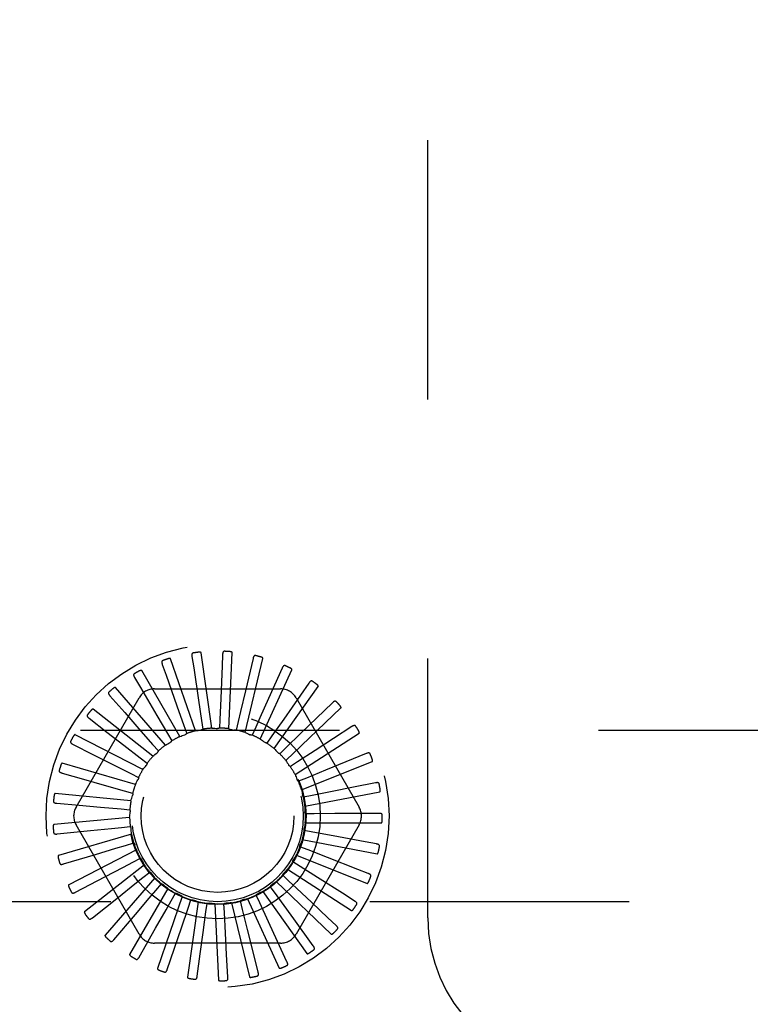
# Model space of a CAD drawing. Header units: inches. Extents: x 0 to 77.3, y 0 to 50.
# Tile 42 of 50: x 72.4 to 73.6, y 40.3 to 41.9. Entities that reach past the tile are written whole.
import ezdxf

# ---------------------------------------------------------------- set-up
doc = ezdxf.new("R2010")
doc.units = ezdxf.units.IN
doc.header["$LTSCALE"] = 4.25
doc.header["$MEASUREMENT"] = 0
doc.linetypes.add('HIDDEN', pattern=[0.2, 0.1, -0.1])
doc.layers.get('0').update_dxf_attribs({"linetype": 'CONTINUOUS'})
doc.layers.add('DEFAULT_2', color=8, linetype='HIDDEN')
doc.layers.add('DIMENSIONS', color=7, linetype='CONTINUOUS')
doc.styles.get("Standard").update_dxf_attribs({"font": 'arial.ttf'})
doc.dimstyles.new('DIMSTYLE_3', dxfattribs={"dimtxt": 0.340909, "dimasz": 0.454545, "dimexe": 0.09, "dimexo": 0.07, "dimgap": 0.0375, "dimtad": 0, "dimtih": 1, "dimtoh": 1, "dimzin": 4, "dimdsep": 46, "dimtxsty": 'Standard', "dimblk": '_FILLED', "dimblk1": '_FILLED', "dimblk2": '_FILLED', "dimcen": 0.09, "dimadec": 3, "dimazin": 1, "dimtfac": 1, "dimtdec": 3, "dimtofl": 0, "dimtmove": 0, "dimatfit": 3, "dimldrblk": '_FILLED', "dimfxl": 0, "dimtolj": 1, "dimtzin": 4, "dimarcsym": 0})

# ---------------------------------------------------------------- blocks, each defined once
blk = doc.blocks.new('_FILLED')
at = {"color": 0, "linetype": 'ByBlock'}
blk.add_solid([(0, 0), (-1, 0.2), (-1, -0.2)], dxfattribs=at)
blk = doc.blocks.new('*D12')
at = {"layer": 'DIMENSIONS', "color": 2, "linetype": 'Continuous'}
for p, q in [((66.0056, 42.1049), (76.0327, 42.1049)), ((75.6236, 42.1049), (75.6236, 40.3368)), ((75.6236, 37.3549), (75.6236, 39.1436)), ((74.8706, 37.3549), (76.0327, 37.3549))]:
    blk.add_line(p, q, dxfattribs=at)
at = {"layer": 'DIMENSIONS', "color": 2, "linetype": 'Continuous', "xscale": 0.4545454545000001, "yscale": 0.4545454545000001, "zscale": 0.4545454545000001}
for p, rotation in [((75.6236, 42.1049), 90), ((75.6236, 37.3549), 270)]:
    blk.add_blockref('_FILLED', p, dxfattribs=dict(at, rotation=rotation))
at = {"layer": 'DIMENSIONS', "color": 2, "linetype": 'Continuous', "insert": (75.6236, 40.1664), "char_height": 0.34091, "width": 0.95049, "attachment_point": 2, "line_spacing_factor": 0.9}
blk.add_mtext('4.75\\PREF', dxfattribs=at)
blk = doc.blocks.new('*D14')
at = {"layer": 'DIMENSIONS', "color": 2, "linetype": 'Continuous'}
for p, q in [((65.6874, 41.7867), (65.6874, 35.3327)), ((74.6874, 37.1797), (74.6874, 35.3327)), ((65.6874, 35.7418), (69.5538, 35.7418)), ((74.6874, 35.7418), (70.8211, 35.7418))]:
    blk.add_line(p, q, dxfattribs=at)
at = {"layer": 'DIMENSIONS', "color": 2, "linetype": 'Continuous', "xscale": 0.4545454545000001, "yscale": 0.4545454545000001, "zscale": 0.4545454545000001, "rotation": 180}
blk.add_blockref('_FILLED', (65.6874, 35.7418), dxfattribs=at)
at = {"layer": 'DIMENSIONS', "color": 2, "linetype": 'Continuous', "xscale": 0.4545454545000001, "yscale": 0.4545454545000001, "zscale": 0.4545454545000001}
blk.add_blockref('_FILLED', (74.6874, 35.7418), dxfattribs=at)
at = {"layer": 'DIMENSIONS', "color": 2, "linetype": 'Continuous', "insert": (70.1874, 35.9123), "char_height": 0.34091, "width": 0.926411, "attachment_point": 2, "line_spacing_factor": 0.9}
blk.add_mtext('9.00', dxfattribs=at)

msp = doc.modelspace()

# ---------------------------------------------------------------- linework, layer by layer
at = {"layer": 'DEFAULT_2', "color": 8, "linetype": 'HIDDEN'}
for p, q in [((73.032445, 40.437909), (73.032445, 43.771909)), ((72.651215, 40.744536), (72.610341, 40.862632)), ((72.645499, 40.866156), (72.648271, 40.847813)), ((72.678294, 40.74887), (72.660509, 40.872566)), ((72.695698, 40.869373), (72.694949, 40.850837)), ((72.705704, 40.748), (72.71165, 40.872827)), ((72.732454, 40.741958), (72.761917, 40.863405)), ((72.745599, 40.863032), (72.733105, 40.809884)), ((72.625445, 40.735156), (72.56296, 40.843383)), ((72.596816, 40.853496), (72.603009, 40.83601)), ((72.648271, 40.847813), (72.656263, 40.794866)), ((72.694949, 40.850837), (72.692776, 40.797335)), ((72.757578, 40.730964), (72.809492, 40.844639)), ((72.793398, 40.847361), (72.771072, 40.797539)), ((72.551408, 40.831852), (72.560799, 40.815854)), ((72.603009, 40.83601), (72.620877, 40.785532)), ((72.601916, 40.721069), (72.520079, 40.815514)), ((72.560799, 40.815854), (72.587896, 40.76967)), ((72.584003, 40.813242), (72.790887, 40.813242)), ((72.780166, 40.715413), (72.852655, 40.81721)), ((72.837368, 40.822928), (72.795963, 40.763906)), ((72.455302, 40.619492), (72.558744, 40.798659)), ((72.510917, 40.802006), (72.535182, 40.774405)), ((72.656263, 40.794866), (72.661323, 40.76125)), ((72.692776, 40.797335), (72.691383, 40.763368)), ((72.816146, 40.798659), (72.919588, 40.619492)), ((72.581478, 40.702783), (72.483246, 40.780034)), ((72.620877, 40.785532), (72.632207, 40.753481)), ((72.799404, 40.695868), (72.889848, 40.782107)), ((72.875919, 40.790615), (72.824092, 40.740495)), ((72.476806, 40.765036), (72.505856, 40.742526)), ((72.535182, 40.774405), (72.558514, 40.747853)), ((72.587896, 40.76967), (72.605088, 40.740342)), ((72.691383, 40.763368), (72.690782, 40.749122)), ((72.795963, 40.763906), (72.776427, 40.736084)), ((72.558514, 40.747853), (72.580945, 40.722309)), ((72.632207, 40.753481), (72.636945, 40.740032)), ((72.661323, 40.76125), (72.66343, 40.747147)), ((72.7213, 40.759759), (72.718014, 40.745884)), ((72.749994, 40.750554), (72.744142, 40.737551)), ((72.907658, 40.75159), (72.847283, 40.712184)), ((71.612445, 40.745409), (74.212445, 40.745409)), ((72.56487, 40.68096), (72.453793, 40.738224)), ((72.505856, 40.742526), (72.533792, 40.72087)), ((72.605088, 40.740342), (72.612285, 40.728033)), ((72.776427, 40.736084), (72.76822, 40.724424)), ((72.824092, 40.740495), (72.799644, 40.716874)), ((72.814595, 40.673036), (72.919725, 40.7406)), ((72.450309, 40.722279), (72.483093, 40.705673)), ((72.533792, 40.72087), (72.560652, 40.700032)), ((72.580945, 40.722309), (72.590342, 40.711584)), ((72.799644, 40.716874), (72.789378, 40.706977)), ((72.483093, 40.705673), (72.514623, 40.689695)), ((72.560652, 40.700032), (72.571909, 40.691279)), ((72.847283, 40.712184), (72.818806, 40.693617)), ((72.931438, 40.707264), (72.864696, 40.679996)), ((72.552692, 40.656389), (72.432786, 40.691596)), ((72.514623, 40.689695), (72.544941, 40.674317)), ((72.818806, 40.693617), (72.806853, 40.685842)), ((72.82519, 40.647742), (72.941207, 40.694188)), ((72.432382, 40.675279), (72.467717, 40.665178)), ((72.467717, 40.665178), (72.5017, 40.655456)), ((72.544941, 40.674317), (72.557651, 40.667853)), ((72.83322, 40.667153), (72.820012, 40.661781)), ((72.864696, 40.679996), (72.83322, 40.667153)), ((72.5017, 40.655456), (72.534381, 40.646094)), ((72.910364, 40.652025), (72.875703, 40.645094)), ((72.9464, 40.659238), (72.910364, 40.652025)), ((72.545385, 40.629956), (72.420982, 40.641835)), ((72.534381, 40.646094), (72.548084, 40.642152)), ((72.842366, 40.63844), (72.828379, 40.635665)), ((72.830807, 40.620899), (72.953517, 40.64455)), ((72.875703, 40.645094), (72.842366, 40.63844)), ((72.423673, 40.625737), (72.460281, 40.622505)), ((72.460281, 40.622505), (72.495491, 40.61939)), ((72.495491, 40.61939), (72.529352, 40.616382)), ((72.543212, 40.602618), (72.418809, 40.590739)), ((72.529352, 40.616382), (72.543554, 40.615105)), ((72.845912, 40.608515), (72.831653, 40.608437)), ((72.879906, 40.60874), (72.845912, 40.608515)), ((72.933452, 40.609115), (72.879906, 40.60874)), ((72.952002, 40.609249), (72.933452, 40.609115)), ((72.558744, 40.411159), (72.455302, 40.590326)), ((72.530038, 40.586256), (72.544225, 40.587689)), ((72.919588, 40.590326), (72.816146, 40.411159)), ((72.831242, 40.593479), (72.956211, 40.593479)), ((72.424498, 40.575441), (72.478809, 40.581017)), ((72.546252, 40.575364), (72.426345, 40.540156)), ((72.843731, 40.57846), (72.829715, 40.581082)), ((72.877153, 40.572247), (72.843731, 40.57846)), ((72.929802, 40.562482), (72.877153, 40.572247)), ((72.536413, 40.556803), (72.550072, 40.560896)), ((72.835901, 40.549361), (72.822634, 40.554588)), ((72.826481, 40.566472), (72.949191, 40.542821)), ((72.948042, 40.559102), (72.929802, 40.562482)), ((72.434827, 40.526211), (72.487101, 40.541965)), ((72.554395, 40.549177), (72.443318, 40.491913)), ((72.816694, 40.540854), (72.932711, 40.494407)), ((72.867544, 40.536935), (72.835901, 40.549361)), ((72.917393, 40.517382), (72.867544, 40.536935)), ((72.567347, 40.525004), (72.469115, 40.447753)), ((72.548246, 40.52909), (72.560884, 40.535693)), ((72.563196, 40.533174), (72.563315, 40.532932)), ((72.822706, 40.522269), (72.810668, 40.529912)), ((72.851425, 40.504079), (72.822706, 40.522269)), ((72.454286, 40.479825), (72.502633, 40.505187)), ((72.584639, 40.503719), (72.502802, 40.409274)), ((72.565111, 40.504116), (72.576271, 40.512992)), ((72.804622, 40.498164), (72.794248, 40.507948)), ((72.802236, 40.517551), (72.907366, 40.449987)), ((72.896673, 40.475446), (72.851425, 40.504079)), ((72.934664, 40.510612), (72.917393, 40.517382)), ((72.586397, 40.482786), (72.595675, 40.493613)), ((72.782303, 40.477917), (72.773968, 40.489487)), ((72.783628, 40.497405), (72.874073, 40.411167)), ((72.482171, 40.437959), (72.524846, 40.472013)), ((72.605647, 40.486092), (72.543163, 40.377865)), ((72.629612, 40.472759), (72.588739, 40.354663)), ((72.611335, 40.465869), (72.618396, 40.478257)), ((72.756555, 40.46226), (72.75056, 40.475198)), ((72.761545, 40.481145), (72.834034, 40.379348)), ((72.912351, 40.465529), (72.896673, 40.475446)), ((74.212445, 40.464409), (71.612445, 40.464409)), ((72.655667, 40.464202), (72.637882, 40.340505)), ((72.639023, 40.453978), (72.643613, 40.467478)), ((72.668462, 40.447542), (72.670414, 40.461667)), ((72.68287, 40.46073), (72.688816, 40.335903)), ((72.698587, 40.446793), (72.697831, 40.461032)), ((72.710239, 40.46247), (72.739701, 40.341024)), ((72.72831, 40.451759), (72.724872, 40.465598)), ((72.736783, 40.469358), (72.788697, 40.355682)), ((72.770881, 40.431431), (72.756555, 40.46226)), ((72.868391, 40.438189), (72.842128, 40.462878)), ((72.517476, 40.402128), (72.552935, 40.443643)), ((72.628117, 40.42178), (72.639023, 40.453978)), ((72.663847, 40.413861), (72.668462, 40.447542)), ((72.700429, 40.412848), (72.698587, 40.446793)), ((72.736542, 40.418776), (72.72831, 40.451759)), ((72.785788, 40.399381), (72.770881, 40.431431)), ((72.844438, 40.391924), (72.812454, 40.436171)), ((72.881909, 40.425484), (72.868391, 40.438189)), ((72.558925, 40.373626), (72.585886, 40.421101)), ((72.605018, 40.353483), (72.628117, 40.42178)), ((72.659059, 40.37884), (72.663847, 40.413861)), ((72.702356, 40.377553), (72.700429, 40.412848)), ((72.745114, 40.384484), (72.736542, 40.418776)), ((72.790887, 40.396576), (72.584003, 40.396576)), ((72.801293, 40.366062), (72.785788, 40.399381)), ((72.65409, 40.342427), (72.659059, 40.37884)), ((72.704368, 40.340858), (72.702356, 40.377553)), ((72.754034, 40.348832), (72.745114, 40.384484))]:
    msp.add_line(p, q, dxfattribs=at)
for points in [[(72.698664, 40.874946), (72.698202, 40.87492), (72.697783, 40.874813), (72.697407, 40.874622), (72.697075, 40.874361), (72.696794, 40.874043), (72.696555, 40.873671), (72.696354, 40.873248), (72.696187, 40.872782), (72.69605, 40.872279), (72.69594, 40.871745), (72.695852, 40.871185), (72.695784, 40.870601), (72.695732, 40.869997), (72.695698, 40.869373)], [(72.597497, 40.859772), (72.597078, 40.859576), (72.596729, 40.859322), (72.596451, 40.859004), (72.59624, 40.858639), (72.596097, 40.858239), (72.596014, 40.857805), (72.595984, 40.857338), (72.596002, 40.856843), (72.596062, 40.856325), (72.596159, 40.855788), (72.596285, 40.855236), (72.596439, 40.854668), (72.596615, 40.854089), (72.596816, 40.853496)], [(72.610341, 40.862632), (72.610255, 40.862782), (72.610138, 40.862903), (72.609986, 40.862994), (72.60981, 40.86306), (72.609618, 40.863107), (72.609412, 40.863136), (72.609197, 40.863152), (72.608973, 40.863155), (72.608738, 40.863147), (72.608496, 40.863129), (72.608245, 40.863103), (72.607986, 40.863068), (72.607721, 40.863025), (72.607448, 40.862974), (72.607167, 40.862916), (72.606877, 40.862849), (72.60657, 40.862773), (72.606264, 40.862691), (72.605971, 40.862606), (72.605687, 40.862518)], [(72.647355, 40.872189), (72.646907, 40.872076), (72.646517, 40.871892), (72.646183, 40.871633), (72.645907, 40.871314), (72.645691, 40.870949), (72.645527, 40.870538), (72.645409, 40.870085), (72.645333, 40.869596), (72.645295, 40.869076), (72.645288, 40.86853), (72.645307, 40.867964), (72.645351, 40.867378), (72.645414, 40.866775), (72.645499, 40.866156)], [(72.660509, 40.872566), (72.660453, 40.87273), (72.66036, 40.872871), (72.660229, 40.872989), (72.660068, 40.873088), (72.659889, 40.87317), (72.659692, 40.873238), (72.659484, 40.873294), (72.659264, 40.873339), (72.659033, 40.873376), (72.658791, 40.873404), (72.658539, 40.873426), (72.658279, 40.87344), (72.658011, 40.873448), (72.657733, 40.87345), (72.657446, 40.873446), (72.657148, 40.873436), (72.656838, 40.873419), (72.656516, 40.873396), (72.65618, 40.873365), (72.655831, 40.873326)], [(72.71165, 40.872827), (72.711626, 40.872998), (72.711562, 40.873155), (72.711455, 40.873295), (72.711316, 40.873423), (72.711155, 40.873537), (72.710975, 40.873641), (72.710781, 40.873735), (72.710574, 40.873821), (72.710354, 40.873901), (72.710122, 40.873975), (72.709879, 40.874044), (72.709626, 40.874107), (72.709364, 40.874166), (72.709092, 40.87422), (72.708809, 40.874271), (72.708515, 40.874317), (72.708208, 40.874359), (72.707887, 40.874397), (72.707549, 40.87443), (72.707195, 40.874458)], [(72.749565, 40.867943), (72.749107, 40.868004), (72.748676, 40.867979), (72.74827, 40.867863), (72.747895, 40.867669), (72.747559, 40.86741), (72.747254, 40.86709), (72.746976, 40.866713), (72.746724, 40.866287), (72.746495, 40.865819), (72.746286, 40.865315), (72.746093, 40.864782), (72.745916, 40.864221), (72.745751, 40.863638), (72.745599, 40.863032)], [(72.761917, 40.863405), (72.761925, 40.863577), (72.761892, 40.863743), (72.761814, 40.863901), (72.761701, 40.864052), (72.761565, 40.864195), (72.761408, 40.864331), (72.761235, 40.864461), (72.761048, 40.864584), (72.760847, 40.864705), (72.760633, 40.864821), (72.760408, 40.864934), (72.760171, 40.865045), (72.759925, 40.865152), (72.759668, 40.865257), (72.7594, 40.86536), (72.75912, 40.865461), (72.758821, 40.865562), (72.758518, 40.865659), (72.758228, 40.865745), (72.757944, 40.865824)], [(72.56296, 40.843383), (72.562847, 40.843513), (72.562709, 40.84361), (72.562543, 40.843671), (72.562357, 40.843703), (72.56216, 40.843712), (72.561952, 40.843702), (72.561739, 40.843677), (72.561517, 40.843637), (72.561289, 40.843585), (72.561054, 40.843522), (72.560812, 40.843448), (72.560565, 40.843365), (72.560313, 40.843273), (72.560055, 40.843171), (72.55979, 40.843061), (72.559517, 40.842941), (72.559236, 40.84281), (72.558945, 40.842669), (72.558645, 40.842515), (72.558336, 40.842349)], [(72.798222, 40.851433), (72.797784, 40.85158), (72.797356, 40.851637), (72.796935, 40.851599), (72.79653, 40.85148), (72.796151, 40.85129), (72.795791, 40.851033), (72.795447, 40.850715), (72.795119, 40.850345), (72.794805, 40.849929), (72.794505, 40.849473), (72.794215, 40.848986), (72.793934, 40.848469), (72.793662, 40.847928), (72.793398, 40.847361)], [(72.809492, 40.844639), (72.809533, 40.844807), (72.809531, 40.844976), (72.809484, 40.845147), (72.809403, 40.845316), (72.809296, 40.845482), (72.809167, 40.845646), (72.809022, 40.845805), (72.808862, 40.845962), (72.808687, 40.846118), (72.808499, 40.846273), (72.808299, 40.846427), (72.808088, 40.84658), (72.807866, 40.846732), (72.807634, 40.846884), (72.80739, 40.847035), (72.807134, 40.847188), (72.806865, 40.847341), (72.806581, 40.847496), (72.806282, 40.847651), (72.805968, 40.847807)], [(72.55089, 40.838144), (72.550515, 40.837872), (72.550221, 40.837556), (72.550007, 40.837192), (72.54987, 40.836793), (72.549805, 40.836373), (72.549806, 40.835931), (72.549865, 40.835467), (72.549976, 40.834984), (72.550133, 40.834487), (72.550329, 40.833978), (72.550558, 40.833459), (72.550817, 40.832932), (72.551099, 40.832396), (72.551408, 40.831852)], [(72.520079, 40.815514), (72.519943, 40.815621), (72.519789, 40.81569), (72.519614, 40.815718), (72.519426, 40.815715), (72.51923, 40.815687), (72.519028, 40.815637), (72.518823, 40.815572), (72.518613, 40.815491), (72.518399, 40.815397), (72.51818, 40.81529), (72.517957, 40.815172), (72.51773, 40.815044), (72.5175, 40.814905), (72.517265, 40.814757), (72.517026, 40.814598), (72.516781, 40.814428), (72.51653, 40.814248), (72.516271, 40.814054), (72.516004, 40.813844), (72.515728, 40.81362)], [(72.842875, 40.826013), (72.842473, 40.826241), (72.842063, 40.826378), (72.841643, 40.82642), (72.841223, 40.82638), (72.840815, 40.826264), (72.840412, 40.82608), (72.840015, 40.825834), (72.839622, 40.825532), (72.839235, 40.825183), (72.838854, 40.824793), (72.838477, 40.824369), (72.838104, 40.823915), (72.837734, 40.823435), (72.837368, 40.822928)], [(72.852655, 40.81721), (72.852727, 40.817367), (72.852758, 40.817533), (72.852744, 40.817709), (72.852696, 40.817891), (72.852623, 40.818074), (72.852527, 40.818259), (72.852415, 40.818443), (72.852287, 40.818628), (72.852145, 40.818814), (72.85199, 40.819002), (72.851823, 40.819191), (72.851644, 40.819381), (72.851456, 40.819572), (72.851256, 40.819765), (72.851045, 40.81996), (72.850823, 40.820158), (72.850583, 40.820363), (72.850338, 40.820565), (72.850099, 40.820755), (72.849863, 40.820935)], [(72.509217, 40.808085), (72.508901, 40.807748), (72.508672, 40.807382), (72.508531, 40.806984), (72.508472, 40.806566), (72.508487, 40.806142), (72.508572, 40.805708), (72.508718, 40.805263), (72.508918, 40.804811), (72.509166, 40.804352), (72.509455, 40.80389), (72.509778, 40.803423), (72.510132, 40.802954), (72.510511, 40.802482), (72.510917, 40.802006)], [(72.733105, 40.809884), (72.725161, 40.776139), (72.7213, 40.759759)], [(72.771072, 40.797539), (72.756885, 40.765907), (72.749994, 40.750554)], [(72.483246, 40.780034), (72.483092, 40.780113), (72.482928, 40.780152), (72.482751, 40.780147), (72.482567, 40.780107), (72.48238, 40.780043), (72.482191, 40.779956), (72.482002, 40.779853), (72.481812, 40.779734), (72.481619, 40.779601), (72.481424, 40.779455), (72.481227, 40.779297), (72.481029, 40.779127), (72.480829, 40.778948), (72.480627, 40.778758), (72.480422, 40.778557), (72.480213, 40.778344), (72.479997, 40.778114), (72.479783, 40.777879), (72.479584, 40.77765), (72.479394, 40.777424)], [(72.88191, 40.792602), (72.881558, 40.792902), (72.881182, 40.793114), (72.880778, 40.793235), (72.880358, 40.793275), (72.879935, 40.793239), (72.879505, 40.793134), (72.879068, 40.792967), (72.878625, 40.792745), (72.87818, 40.792476), (72.877731, 40.792165), (72.877281, 40.79182), (72.876829, 40.791444), (72.876375, 40.791043), (72.875919, 40.790615)], [(72.889848, 40.782107), (72.889948, 40.782248), (72.89001, 40.782405), (72.89003, 40.78258), (72.890017, 40.782768), (72.88998, 40.782962), (72.889921, 40.783162), (72.889846, 40.783363), (72.889755, 40.783569), (72.889651, 40.783779), (72.889534, 40.783992), (72.889405, 40.78421), (72.889266, 40.78443), (72.889117, 40.784654), (72.888957, 40.784881), (72.888788, 40.785112), (72.888606, 40.785349), (72.888414, 40.785592), (72.888208, 40.78584), (72.887987, 40.786096), (72.887752, 40.786359)], [(72.473987, 40.770684), (72.47374, 40.770293), (72.473584, 40.76989), (72.473522, 40.769472), (72.473542, 40.769051), (72.473638, 40.768638), (72.473803, 40.768227), (72.47403, 40.767818), (72.474313, 40.767412), (72.474643, 40.767009), (72.475015, 40.766609), (72.47542, 40.766212), (72.475856, 40.765818), (72.476317, 40.765426), (72.476806, 40.765036)], [(72.66343, 40.747147), (72.662926, 40.746784), (72.662392, 40.746471), (72.661823, 40.746207), (72.661232, 40.745997), (72.660635, 40.745846), (72.660026, 40.745753)], [(72.678294, 40.74887), (72.680521, 40.748802), (72.682744, 40.7487), (72.684962, 40.748565), (72.687176, 40.748397)], [(72.690782, 40.749122), (72.690219, 40.74886), (72.689635, 40.748654), (72.689026, 40.748503), (72.688407, 40.748408), (72.687792, 40.748373), (72.687176, 40.748397)], [(72.705704, 40.748), (72.707878, 40.747512), (72.710041, 40.746991), (72.712194, 40.746439), (72.714336, 40.745855)], [(72.718014, 40.745884), (72.717412, 40.745734), (72.7168, 40.745642), (72.716173, 40.745609), (72.715547, 40.745633), (72.714937, 40.745715), (72.714336, 40.745854)], [(72.913918, 40.752407), (72.913629, 40.752768), (72.913299, 40.753047), (72.912925, 40.753243), (72.91252, 40.753362), (72.912098, 40.753406), (72.911656, 40.753385), (72.911195, 40.753304), (72.910719, 40.75317), (72.91023, 40.752989), (72.90973, 40.752769), (72.909223, 40.752516), (72.908708, 40.752232), (72.908187, 40.751924), (72.907658, 40.75159)], [(72.453793, 40.738224), (72.453627, 40.738273), (72.453459, 40.73828), (72.453286, 40.738241), (72.453113, 40.738168), (72.452942, 40.738069), (72.452773, 40.737948), (72.452606, 40.737811), (72.452442, 40.737658), (72.452278, 40.737491), (72.452114, 40.737311), (72.451951, 40.737118), (72.451788, 40.736915), (72.451626, 40.736701), (72.451463, 40.736476), (72.4513, 40.736239), (72.451135, 40.735991), (72.450969, 40.735729), (72.450801, 40.735453), (72.450632, 40.735161), (72.450461, 40.734854)], [(72.625445, 40.735156), (72.627537, 40.735921), (72.629639, 40.736653), (72.631748, 40.737352), (72.633866, 40.738018)], [(72.636945, 40.740032), (72.636519, 40.739579), (72.636054, 40.739172), (72.635545, 40.738805), (72.635005, 40.738487), (72.634447, 40.738226), (72.633866, 40.738018)], [(72.651215, 40.744536), (72.653414, 40.744891), (72.655616, 40.745212), (72.65782, 40.745499), (72.660026, 40.745753)], [(72.732454, 40.741958), (72.734496, 40.741068), (72.736522, 40.740147), (72.738531, 40.739198), (72.740524, 40.738218)], [(72.744142, 40.737551), (72.743521, 40.737518), (72.742903, 40.737543), (72.742282, 40.737629), (72.741671, 40.737772), (72.741088, 40.737968), (72.740524, 40.738218)], [(72.757578, 40.730964), (72.759414, 40.729702), (72.761229, 40.728415), (72.763023, 40.727103), (72.764794, 40.725764)], [(72.919725, 40.7406), (72.91985, 40.740719), (72.919941, 40.740861), (72.919993, 40.74103), (72.920016, 40.741217), (72.920016, 40.741415), (72.919996, 40.741622), (72.919961, 40.741834), (72.91991, 40.742053), (72.919848, 40.742279), (72.919774, 40.742511), (72.919689, 40.742748), (72.919593, 40.742991), (72.919489, 40.743239), (72.919376, 40.743492), (72.919253, 40.743751), (72.91912, 40.744018), (72.918976, 40.744293), (72.918821, 40.744576), (72.918652, 40.74487), (72.91847, 40.745174)], [(72.446471, 40.727291), (72.446303, 40.72686), (72.446226, 40.726435), (72.446244, 40.726013), (72.446343, 40.725603), (72.446516, 40.725216), (72.446755, 40.724844), (72.447056, 40.724485), (72.44741, 40.724139), (72.447811, 40.723806), (72.448252, 40.723484), (72.448724, 40.723171), (72.449227, 40.722867), (72.449755, 40.722569), (72.450309, 40.722279)], [(72.601916, 40.721069), (72.603826, 40.722216), (72.605751, 40.723332), (72.60769, 40.724418), (72.609643, 40.725473)], [(72.612285, 40.728033), (72.611953, 40.727508), (72.611573, 40.727019), (72.611143, 40.726563), (72.610673, 40.726149), (72.610174, 40.725787), (72.609643, 40.725473)], [(72.76822, 40.724424), (72.767604, 40.724509), (72.767002, 40.724651), (72.766408, 40.724853), (72.765836, 40.725108), (72.7653, 40.725411), (72.764794, 40.725764)], [(72.780166, 40.715413), (72.781731, 40.713827), (72.78327, 40.71222), (72.784782, 40.710591), (72.786268, 40.708941)], [(72.581478, 40.702783), (72.583137, 40.704271), (72.584815, 40.705731), (72.586514, 40.707164), (72.588232, 40.70857)], [(72.590342, 40.711584), (72.590115, 40.711005), (72.589835, 40.710454), (72.589498, 40.709924), (72.589115, 40.709428), (72.588695, 40.708979), (72.588233, 40.70857)], [(72.789378, 40.706977), (72.78879, 40.707177), (72.788226, 40.707431), (72.787681, 40.707741), (72.787167, 40.7081), (72.786698, 40.708499), (72.786268, 40.708941)], [(72.937739, 40.706882), (72.937524, 40.707291), (72.937253, 40.707627), (72.936923, 40.70789), (72.936547, 40.708083), (72.936141, 40.708207), (72.935704, 40.708269), (72.935236, 40.708277), (72.934742, 40.708236), (72.934228, 40.708151), (72.933696, 40.708029), (72.93315, 40.707876), (72.932591, 40.707696), (72.932021, 40.707492), (72.931438, 40.707264)], [(72.941207, 40.694188), (72.941353, 40.694281), (72.941468, 40.694404), (72.941552, 40.69456), (72.94161, 40.694739), (72.941647, 40.694933), (72.941667, 40.69514), (72.941672, 40.695356), (72.941664, 40.69558), (72.941645, 40.695814), (72.941616, 40.696055), (72.941578, 40.696305), (72.94153, 40.696561), (72.941475, 40.696824), (72.941411, 40.697094), (72.94134, 40.697372), (72.94126, 40.697659), (72.941169, 40.697962), (72.941072, 40.698264), (72.940974, 40.698551), (72.940873, 40.698829)], [(72.432786, 40.691596), (72.432613, 40.691613), (72.432446, 40.691588), (72.432284, 40.691517), (72.432128, 40.691412), (72.431979, 40.691283), (72.431836, 40.691132), (72.431698, 40.690966), (72.431566, 40.690785), (72.431436, 40.690589), (72.43131, 40.690381), (72.431186, 40.690162), (72.431064, 40.689931), (72.430945, 40.68969), (72.430828, 40.689438), (72.430713, 40.689175), (72.430599, 40.6889), (72.430483, 40.688607), (72.430372, 40.688309), (72.430271, 40.688022), (72.430179, 40.68774)], [(72.56487, 40.68096), (72.566217, 40.682735), (72.567589, 40.684487), (72.568986, 40.686215), (72.570407, 40.687921)], [(72.571909, 40.691279), (72.571795, 40.690668), (72.571624, 40.690074), (72.571394, 40.68949), (72.571112, 40.688931), (72.570784, 40.688409), (72.570407, 40.687921)], [(72.799404, 40.695868), (72.800639, 40.694017), (72.801845, 40.692148), (72.803022, 40.690262), (72.804171, 40.688359)], [(72.806853, 40.685842), (72.806313, 40.686149), (72.805807, 40.686505), (72.80533, 40.686913), (72.804894, 40.687363), (72.804509, 40.687843), (72.804171, 40.688359)], [(72.427665, 40.679474), (72.427582, 40.67902), (72.427586, 40.678588), (72.427683, 40.678177), (72.427859, 40.677793), (72.428102, 40.677445), (72.428407, 40.677126), (72.42877, 40.67683), (72.429184, 40.676558), (72.42964, 40.676307), (72.430134, 40.676074), (72.430657, 40.675856), (72.431208, 40.675652), (72.431783, 40.67546), (72.432382, 40.675279)], [(72.557651, 40.667853), (72.557655, 40.667232), (72.5576, 40.666616), (72.557484, 40.665999), (72.557313, 40.665396), (72.557089, 40.664822), (72.556812, 40.664271)], [(72.814595, 40.673036), (72.815458, 40.670982), (72.816289, 40.668918), (72.817088, 40.666844), (72.817854, 40.66476)], [(72.552692, 40.656389), (72.553679, 40.658386), (72.554695, 40.660366), (72.555739, 40.662327), (72.556812, 40.664271)], [(72.820012, 40.661781), (72.81954, 40.662185), (72.81911, 40.66263), (72.818719, 40.663121), (72.818376, 40.663646), (72.818089, 40.66419), (72.817854, 40.66476)], [(72.952515, 40.65767), (72.95238, 40.658113), (72.952178, 40.658494), (72.951904, 40.658815), (72.951572, 40.659076), (72.951196, 40.659274), (72.950778, 40.659418), (72.95032, 40.659514), (72.949828, 40.659567), (72.949307, 40.659581), (72.948762, 40.659562), (72.948197, 40.659516), (72.947613, 40.659444), (72.947015, 40.659352), (72.9464, 40.659238)], [(72.953517, 40.64455), (72.953678, 40.644614), (72.953815, 40.644713), (72.953927, 40.64485), (72.954017, 40.645015), (72.954091, 40.645198), (72.954149, 40.645398), (72.954195, 40.645608), (72.95423, 40.64583), (72.954256, 40.646063), (72.954273, 40.646306), (72.954282, 40.646558), (72.954284, 40.646819), (72.954279, 40.647088), (72.954268, 40.647365), (72.95425, 40.647651), (72.954226, 40.647948), (72.954195, 40.648257), (72.954156, 40.648578), (72.954109, 40.648911), (72.954053, 40.649257)], [(72.420982, 40.641835), (72.42081, 40.641819), (72.420651, 40.641763), (72.420505, 40.641662), (72.420371, 40.64153), (72.420249, 40.641375), (72.420137, 40.641199), (72.420034, 40.64101), (72.419938, 40.640807), (72.419847, 40.640591), (72.419763, 40.640363), (72.419682, 40.640124), (72.419607, 40.639874), (72.419536, 40.639615), (72.419469, 40.639346), (72.419405, 40.639066), (72.419345, 40.638774), (72.419287, 40.638469), (72.419234, 40.638151), (72.419186, 40.637818), (72.419141, 40.63747)], [(72.545385, 40.629956), (72.545976, 40.632104), (72.546599, 40.63424), (72.547253, 40.636364), (72.547939, 40.638476)], [(72.548084, 40.642152), (72.548206, 40.641542), (72.548268, 40.640927), (72.548272, 40.6403), (72.548217, 40.639675), (72.548107, 40.63907), (72.547939, 40.638476)], [(72.82519, 40.647742), (72.825649, 40.645562), (72.826074, 40.643378), (72.826466, 40.64119), (72.826824, 40.638999)], [(72.828379, 40.635665), (72.827992, 40.636151), (72.827654, 40.636669), (72.827364, 40.637225), (72.827126, 40.637805), (72.826947, 40.638394), (72.826824, 40.638999)], [(72.418248, 40.628965), (72.418252, 40.628502), (72.418338, 40.628078), (72.418511, 40.627693), (72.418757, 40.627349), (72.419061, 40.627053), (72.419421, 40.626797), (72.419834, 40.626576), (72.420291, 40.626387), (72.420787, 40.626227), (72.421316, 40.626091), (72.421871, 40.625977), (72.422451, 40.625881), (72.423051, 40.625801), (72.423673, 40.625737)], [(72.830807, 40.620899), (72.830845, 40.618672), (72.830849, 40.616447), (72.83082, 40.614224), (72.830757, 40.612005)], [(72.543212, 40.602618), (72.543386, 40.60484), (72.543593, 40.607055), (72.543833, 40.609264), (72.544107, 40.611468)], [(72.543554, 40.615105), (72.543789, 40.614529), (72.543967, 40.613937), (72.544089, 40.613321), (72.544154, 40.612698), (72.54416, 40.612082), (72.544107, 40.611468)], [(72.831653, 40.608437), (72.831365, 40.608988), (72.831131, 40.609561), (72.830951, 40.610162), (72.830827, 40.610776), (72.830763, 40.611388), (72.830757, 40.612005)], [(72.957709, 40.606552), (72.957661, 40.607012), (72.957535, 40.607425), (72.957326, 40.607792), (72.95705, 40.608111), (72.956719, 40.608376), (72.956335, 40.608597), (72.955904, 40.608778), (72.95543, 40.608923), (72.954922, 40.609035), (72.954383, 40.60912), (72.953819, 40.609181), (72.953233, 40.609221), (72.952627, 40.609244), (72.952002, 40.609249)], [(72.418809, 40.590739), (72.418644, 40.590691), (72.418498, 40.590606), (72.418374, 40.590481), (72.418268, 40.590326), (72.418178, 40.590151), (72.4181, 40.589958), (72.418035, 40.589753), (72.417979, 40.589536), (72.417931, 40.589307), (72.417891, 40.589068), (72.417857, 40.588818), (72.417831, 40.588559), (72.41781, 40.588292), (72.417794, 40.588016), (72.417785, 40.58773), (72.417781, 40.587433), (72.417782, 40.587119), (72.41779, 40.586802), (72.417803, 40.586491), (72.417823, 40.586184)], [(72.478809, 40.581017), (72.513296, 40.584547), (72.530038, 40.586256)], [(72.544225, 40.587689), (72.544564, 40.587168), (72.544851, 40.58662), (72.545088, 40.586039), (72.545269, 40.585439), (72.545391, 40.584836), (72.545456, 40.584223)], [(72.829715, 40.581082), (72.829536, 40.581677), (72.829415, 40.582284), (72.829352, 40.582908), (72.829347, 40.583534), (72.829399, 40.584148), (72.82951, 40.584755)], [(72.831242, 40.593479), (72.830858, 40.591284), (72.830441, 40.589099), (72.829992, 40.586922), (72.82951, 40.584755)], [(72.956211, 40.593479), (72.956381, 40.593511), (72.956533, 40.593582), (72.956669, 40.593695), (72.956789, 40.593839), (72.956896, 40.594005), (72.956991, 40.59419), (72.957076, 40.594387), (72.957152, 40.594598), (72.957221, 40.594821), (72.957284, 40.595055), (72.957341, 40.5953), (72.957392, 40.595555), (72.957439, 40.595819), (72.95748, 40.596093), (72.957517, 40.596377), (72.957549, 40.596672), (72.957577, 40.596986), (72.9576, 40.5973), (72.957616, 40.597596), (72.957625, 40.597878)], [(72.418561, 40.577582), (72.418652, 40.57713), (72.418816, 40.576731), (72.41906, 40.576385), (72.419365, 40.576094), (72.41972, 40.575861), (72.420122, 40.575678), (72.420569, 40.575539), (72.421054, 40.57544), (72.421571, 40.575376), (72.422116, 40.575343), (72.422683, 40.575336), (72.423271, 40.575352), (72.423875, 40.575386), (72.424498, 40.575441)], [(72.546252, 40.575364), (72.546002, 40.577578), (72.545786, 40.579792), (72.545604, 40.582007), (72.545456, 40.584223)], [(72.487101, 40.541965), (72.520297, 40.551957), (72.536413, 40.556803)], [(72.550072, 40.560896), (72.550504, 40.560449), (72.550889, 40.559965), (72.551231, 40.559439), (72.551523, 40.558884), (72.551757, 40.558315), (72.551937, 40.557725)], [(72.554395, 40.549177), (72.553731, 40.551303), (72.5531, 40.553437), (72.552502, 40.555577), (72.551937, 40.557725)], [(72.822634, 40.554588), (72.822571, 40.555206), (72.822568, 40.555824), (72.822624, 40.556449), (72.822737, 40.557066), (72.822905, 40.557658), (72.823129, 40.558233)], [(72.826481, 40.566472), (72.825688, 40.564389), (72.824865, 40.562322), (72.824012, 40.56027), (72.823129, 40.558233)], [(72.953136, 40.555375), (72.953176, 40.555835), (72.953131, 40.556264), (72.952995, 40.556664), (72.952783, 40.55703), (72.952509, 40.557353), (72.952174, 40.557643), (72.951785, 40.557902), (72.951347, 40.558134), (72.950869, 40.55834), (72.950356, 40.558525), (72.949814, 40.558692), (72.949246, 40.558843), (72.948656, 40.55898), (72.948042, 40.559102)], [(72.426345, 40.540156), (72.426191, 40.540077), (72.426064, 40.539965), (72.425966, 40.539818), (72.425892, 40.539645), (72.425836, 40.539456), (72.425797, 40.539252), (72.425771, 40.539038), (72.425758, 40.538813), (72.425754, 40.538579), (72.42576, 40.538336), (72.425775, 40.538084), (72.425798, 40.537824), (72.425828, 40.537557), (72.425865, 40.537282), (72.42591, 40.536999), (72.425963, 40.536705), (72.426025, 40.536396), (72.426092, 40.536086), (72.426163, 40.53579), (72.426237, 40.535503)], [(72.816694, 40.540854), (72.815521, 40.538959), (72.814322, 40.537085), (72.813096, 40.535231), (72.811843, 40.533398)], [(72.949191, 40.542821), (72.949364, 40.542821), (72.949528, 40.542862), (72.949682, 40.542948), (72.949828, 40.543067), (72.949964, 40.54321), (72.950093, 40.543374), (72.950213, 40.543552), (72.950328, 40.543745), (72.950439, 40.543952), (72.950545, 40.544171), (72.950647, 40.544401), (72.950746, 40.544643), (72.950842, 40.544894), (72.950934, 40.545155), (72.951024, 40.545428), (72.951112, 40.545713), (72.951198, 40.546011), (72.951281, 40.546323), (72.951362, 40.546651), (72.951439, 40.546995)], [(72.428591, 40.52719), (72.428766, 40.526763), (72.429004, 40.526402), (72.429308, 40.526108), (72.429663, 40.525881), (72.430055, 40.525719), (72.430485, 40.525615), (72.43095, 40.525563), (72.431445, 40.525557), (72.431965, 40.525593), (72.432506, 40.525664), (72.433064, 40.525764), (72.433638, 40.52589), (72.434225, 40.526039), (72.434827, 40.526211)], [(72.502633, 40.505187), (72.533339, 40.521281), (72.548246, 40.52909)], [(72.560884, 40.535693), (72.561355, 40.535365), (72.561793, 40.534998), (72.562202, 40.534589), (72.562575, 40.534146), (72.562905, 40.533675), (72.563196, 40.533174)], [(72.567347, 40.525004), (72.566641, 40.526308), (72.565949, 40.52762), (72.565271, 40.528938), (72.564606, 40.530263), (72.563954, 40.531594), (72.563315, 40.532932)], [(72.810668, 40.529912), (72.810723, 40.530531), (72.810836, 40.531139), (72.81101, 40.531742), (72.811238, 40.532326), (72.811515, 40.532876), (72.811843, 40.533398)], [(72.524846, 40.472013), (72.55195, 40.493628), (72.565111, 40.504116)], [(72.576271, 40.512992), (72.576837, 40.512738), (72.577375, 40.512432), (72.577888, 40.51207), (72.578365, 40.511664), (72.578794, 40.511222), (72.57918, 40.510741)], [(72.584639, 40.503719), (72.583233, 40.505446), (72.581854, 40.507192), (72.580503, 40.508957), (72.57918, 40.510741)], [(72.794248, 40.507948), (72.794421, 40.508549), (72.794647, 40.509125), (72.794928, 40.509677), (72.795258, 40.510201), (72.795636, 40.51069), (72.796062, 40.511148)], [(72.802236, 40.517551), (72.800726, 40.515912), (72.799194, 40.514299), (72.797639, 40.512711), (72.796062, 40.511148)], [(72.938961, 40.505987), (72.939087, 40.506432), (72.939123, 40.506862), (72.939066, 40.507281), (72.938927, 40.507679), (72.938719, 40.508049), (72.938445, 40.508396), (72.938112, 40.508725), (72.937726, 40.509035), (72.937296, 40.509329), (72.936826, 40.509607), (72.936326, 40.509874), (72.935796, 40.510129), (72.935243, 40.510375), (72.934664, 40.510612)], [(72.443318, 40.491913), (72.443182, 40.491806), (72.443079, 40.491672), (72.44301, 40.491509), (72.44297, 40.491326), (72.442951, 40.491129), (72.442951, 40.490921), (72.442966, 40.490706), (72.442995, 40.490483), (72.443036, 40.490253), (72.443088, 40.490015), (72.44315, 40.48977), (72.443222, 40.489519), (72.443302, 40.489263), (72.443391, 40.489), (72.443489, 40.48873), (72.443596, 40.488452), (72.443713, 40.488165), (72.44384, 40.487868), (72.443979, 40.487561), (72.44413, 40.487244)], [(72.595675, 40.493613), (72.59628, 40.493471), (72.596866, 40.493272), (72.597438, 40.493014), (72.597983, 40.492706), (72.598488, 40.492353), (72.598958, 40.491954)], [(72.605647, 40.486092), (72.603939, 40.487522), (72.602254, 40.488975), (72.600594, 40.490453), (72.598958, 40.491954)], [(72.773968, 40.489487), (72.774249, 40.490041), (72.77458, 40.490564), (72.774965, 40.491059), (72.775394, 40.491516), (72.775855, 40.491924), (72.776354, 40.492286)], [(72.783628, 40.497405), (72.781836, 40.496082), (72.780026, 40.494788), (72.778199, 40.493522), (72.776354, 40.492286)], [(72.842128, 40.462878), (72.816876, 40.486631), (72.804622, 40.498164)], [(72.932711, 40.494407), (72.932881, 40.494374), (72.933049, 40.494384), (72.933217, 40.494439), (72.933383, 40.494528), (72.933544, 40.494643), (72.933701, 40.494779), (72.933853, 40.494931), (72.934002, 40.495099), (72.93415, 40.495281), (72.934296, 40.495476), (72.93444, 40.495683), (72.934583, 40.495902), (72.934724, 40.49613), (72.934864, 40.49637), (72.935004, 40.49662), (72.935144, 40.496883), (72.935285, 40.497159), (72.935426, 40.49745), (72.935567, 40.497758), (72.935709, 40.498082)], [(72.447977, 40.479606), (72.448231, 40.479219), (72.448532, 40.47891), (72.448886, 40.47868), (72.449278, 40.478523), (72.449694, 40.478439), (72.450136, 40.478418), (72.450603, 40.478455), (72.45109, 40.478543), (72.451594, 40.478677), (72.452112, 40.478849), (72.452641, 40.479052), (72.45318, 40.479285), (72.453728, 40.479542), (72.454286, 40.479825)], [(72.552935, 40.443643), (72.575459, 40.469996), (72.586397, 40.482786)], [(72.618396, 40.478257), (72.619017, 40.478231), (72.61963, 40.478147), (72.620241, 40.478002), (72.620834, 40.477803), (72.621397, 40.477552), (72.621934, 40.477249)], [(72.629612, 40.472759), (72.627664, 40.473839), (72.625734, 40.474948), (72.623825, 40.476085), (72.621934, 40.477249)], [(72.75056, 40.475198), (72.750941, 40.475689), (72.751366, 40.476139), (72.751838, 40.476553), (72.752345, 40.476921), (72.752875, 40.477234), (72.753434, 40.477495)], [(72.761545, 40.481145), (72.759534, 40.480185), (72.757512, 40.479257), (72.755479, 40.47836), (72.753434, 40.477495)], [(72.812454, 40.436171), (72.792153, 40.464273), (72.782303, 40.477917)], [(72.585886, 40.421101), (72.603015, 40.451241), (72.611335, 40.465869)], [(72.643613, 40.467478), (72.644228, 40.467571), (72.644845, 40.467604), (72.645472, 40.467577), (72.646093, 40.467493), (72.646693, 40.467354), (72.647278, 40.467158)], [(72.655667, 40.464202), (72.653549, 40.464894), (72.651445, 40.465618), (72.649354, 40.466372), (72.647278, 40.467158)], [(72.670414, 40.461667), (72.671, 40.461874), (72.6716, 40.462023), (72.672221, 40.462116), (72.672846, 40.462151), (72.673462, 40.462127), (72.674073, 40.462046)], [(72.68287, 40.46073), (72.680659, 40.46101), (72.678457, 40.461322), (72.676261, 40.461667), (72.674073, 40.462046)], [(72.697831, 40.461032), (72.698367, 40.461346), (72.698928, 40.461607), (72.69952, 40.461815), (72.700127, 40.461968), (72.700736, 40.462061), (72.701352, 40.462097)], [(72.710239, 40.46247), (72.708015, 40.462326), (72.705793, 40.462216), (72.703572, 40.462139), (72.701352, 40.462097)], [(72.724872, 40.465598), (72.725339, 40.466008), (72.725841, 40.466369), (72.726382, 40.466686), (72.72695, 40.466951), (72.72753, 40.467158), (72.728128, 40.467309)], [(72.736783, 40.469358), (72.734627, 40.468796), (72.732466, 40.468267), (72.7303, 40.467771), (72.728128, 40.467309)], [(72.915694, 40.460176), (72.915902, 40.460588), (72.91602, 40.461004), (72.916042, 40.461425), (72.915982, 40.461843), (72.915847, 40.462245), (72.915644, 40.462638), (72.915379, 40.463024), (72.915059, 40.463402), (72.914692, 40.463771), (72.914284, 40.464134), (72.913843, 40.46449), (72.913371, 40.464841), (72.912874, 40.465188), (72.912351, 40.465529)], [(72.469115, 40.447753), (72.469001, 40.447623), (72.468925, 40.447472), (72.468889, 40.447299), (72.468883, 40.447111), (72.468902, 40.446914), (72.468942, 40.44671), (72.468997, 40.446502), (72.469068, 40.446289), (72.469152, 40.44607), (72.469248, 40.445846), (72.469355, 40.445618), (72.469473, 40.445385), (72.4696, 40.445149), (72.469737, 40.444907), (72.469884, 40.444661), (72.470042, 40.444408), (72.470214, 40.444143), (72.470392, 40.443881), (72.470568, 40.443632), (72.470744, 40.443393)], [(72.907366, 40.449987), (72.907526, 40.449923), (72.907694, 40.4499), (72.907869, 40.449922), (72.908049, 40.449979), (72.908228, 40.450061), (72.908408, 40.450165), (72.908587, 40.450286), (72.908765, 40.450422), (72.908944, 40.450573), (72.909124, 40.450737), (72.909305, 40.450913), (72.909487, 40.451101), (72.909669, 40.451298), (72.909852, 40.451507), (72.910037, 40.451726), (72.910224, 40.451958), (72.910418, 40.452207), (72.910608, 40.452462), (72.910785, 40.452708), (72.910953, 40.452952)], [(72.476018, 40.436551), (72.47634, 40.436219), (72.476695, 40.435973), (72.477086, 40.435813), (72.4775, 40.435734), (72.477925, 40.435729), (72.478362, 40.435793), (72.478814, 40.435917), (72.479275, 40.436096), (72.479744, 40.436322), (72.480221, 40.436589), (72.480701, 40.436889), (72.481187, 40.43722), (72.481677, 40.437576), (72.482171, 40.437959)], [(72.884178, 40.419594), (72.884461, 40.41996), (72.884655, 40.420346), (72.884757, 40.420756), (72.884776, 40.421178), (72.88472, 40.421598), (72.884595, 40.422022), (72.884408, 40.422451), (72.884165, 40.422883), (72.883875, 40.423315), (72.883543, 40.423748), (72.883177, 40.424182), (72.88278, 40.424615), (72.882358, 40.42505), (72.881909, 40.425484)], [(72.502802, 40.409274), (72.502715, 40.409124), (72.502669, 40.408962), (72.502666, 40.408785), (72.502697, 40.408599), (72.502752, 40.40841), (72.50283, 40.408217), (72.502924, 40.408023), (72.503034, 40.407827), (72.503157, 40.407628), (72.503294, 40.407427), (72.503442, 40.407223), (72.503602, 40.407016), (72.503772, 40.406808), (72.503952, 40.406597), (72.504143, 40.406383), (72.504346, 40.406165), (72.504561, 40.405941), (72.50479, 40.405713), (72.505034, 40.40548), (72.505292, 40.405241)], [(72.874073, 40.411167), (72.874218, 40.411073), (72.874378, 40.411019), (72.874554, 40.411008), (72.874741, 40.411029), (72.874933, 40.411076), (72.87513, 40.411144), (72.875328, 40.411229), (72.875529, 40.411329), (72.875733, 40.411443), (72.875941, 40.41157), (72.876152, 40.411709), (72.876366, 40.411858), (72.876582, 40.412018), (72.876801, 40.412188), (72.877024, 40.412369), (72.877252, 40.412561), (72.877485, 40.412765), (72.877724, 40.412983), (72.877968, 40.413215), (72.878218, 40.413461)], [(72.511701, 40.399581), (72.512079, 40.399316), (72.512473, 40.399141), (72.512887, 40.399059), (72.513309, 40.399059), (72.513727, 40.399134), (72.514145, 40.399279), (72.514565, 40.399487), (72.514984, 40.39975), (72.515402, 40.400061), (72.51582, 40.400413), (72.516235, 40.400799), (72.51665, 40.401216), (72.517063, 40.401658), (72.517476, 40.402128)], [(72.845552, 40.385711), (72.845899, 40.386017), (72.846162, 40.386359), (72.84634, 40.386742), (72.846439, 40.387153), (72.846463, 40.387576), (72.846421, 40.388016), (72.846318, 40.388473), (72.846161, 40.388943), (72.845958, 40.389422), (72.845714, 40.38991), (72.845437, 40.390405), (72.84513, 40.390906), (72.844797, 40.391412), (72.844438, 40.391924)], [(72.543163, 40.377865), (72.543106, 40.377702), (72.543091, 40.377534), (72.543122, 40.37736), (72.543187, 40.377183), (72.543277, 40.377008), (72.54339, 40.376833), (72.543519, 40.37666), (72.543664, 40.376489), (72.543823, 40.376317), (72.543996, 40.376145), (72.54418, 40.375972), (72.544376, 40.3758), (72.544582, 40.375628), (72.544799, 40.375455), (72.545027, 40.37528), (72.545267, 40.375104), (72.545521, 40.374926), (72.545789, 40.374745), (72.546073, 40.374561), (72.546374, 40.374375)], [(72.834034, 40.379348), (72.834159, 40.379229), (72.834306, 40.379145), (72.834477, 40.379101), (72.834665, 40.379087), (72.834862, 40.379096), (72.835068, 40.379126), (72.835278, 40.379172), (72.835495, 40.379232), (72.835717, 40.379306), (72.835945, 40.379391), (72.836178, 40.379487), (72.836417, 40.379594), (72.836659, 40.379709), (72.836906, 40.379835), (72.83716, 40.37997), (72.83742, 40.380116), (72.837692, 40.380275), (72.837963, 40.38044), (72.83822, 40.380604), (72.838467, 40.380769)], [(72.553736, 40.370031), (72.554158, 40.369843), (72.554578, 40.369746), (72.555001, 40.369743), (72.555415, 40.369824), (72.555811, 40.369977), (72.556193, 40.370199), (72.556566, 40.370482), (72.556928, 40.37082), (72.55728, 40.371204), (72.557623, 40.371629), (72.557958, 40.372086), (72.558286, 40.372574), (72.558608, 40.373087), (72.558925, 40.373626)], [(72.801212, 40.35975), (72.80161, 40.359985), (72.801933, 40.360271), (72.80218, 40.360614), (72.802355, 40.360998), (72.802459, 40.361409), (72.802501, 40.36185), (72.802486, 40.362317), (72.802421, 40.362808), (72.802312, 40.363318), (72.802165, 40.363843), (72.801987, 40.364381), (72.80178, 40.364931), (72.801549, 40.365491), (72.801293, 40.366062)], [(72.588739, 40.354663), (72.588714, 40.354492), (72.588731, 40.354324), (72.588794, 40.354159), (72.588891, 40.353998), (72.589013, 40.353842), (72.589157, 40.353692), (72.589316, 40.353547), (72.589491, 40.353406), (72.58968, 40.353267), (72.589882, 40.353131), (72.590095, 40.352997), (72.59032, 40.352864), (72.590555, 40.352734), (72.590801, 40.352605), (72.591058, 40.352477), (72.591328, 40.35235), (72.591615, 40.352221), (72.591907, 40.352096), (72.592189, 40.351982), (72.592466, 40.351876)], [(72.600602, 40.348971), (72.601053, 40.348866), (72.601484, 40.34885), (72.6019, 40.348928), (72.602291, 40.349085), (72.602651, 40.349311), (72.602985, 40.349601), (72.603297, 40.34995), (72.603588, 40.35035), (72.603861, 40.350793), (72.604117, 40.351275), (72.60436, 40.351788), (72.604589, 40.352329), (72.604809, 40.352893), (72.605018, 40.353483)], [(72.650609, 40.337161), (72.65107, 40.337144), (72.651497, 40.33721), (72.65189, 40.337364), (72.652245, 40.337593), (72.652555, 40.337882), (72.652828, 40.33823), (72.653069, 40.338632), (72.653279, 40.33908), (72.653463, 40.339567), (72.653624, 40.340089), (72.653764, 40.340638), (72.653888, 40.341213), (72.653997, 40.341809), (72.65409, 40.342427)], [(72.752759, 40.34265), (72.753194, 40.342805), (72.753566, 40.343025), (72.753873, 40.343315), (72.754118, 40.343659), (72.754298, 40.344043), (72.754422, 40.344467), (72.754496, 40.34493), (72.754526, 40.345424), (72.754515, 40.345945), (72.75447, 40.346489), (72.754397, 40.347051), (72.754297, 40.34763), (72.754177, 40.348224), (72.754034, 40.348832)], [(72.788697, 40.355682), (72.788797, 40.355541), (72.788926, 40.355432), (72.789085, 40.355356), (72.789267, 40.355306), (72.789463, 40.355278), (72.78967, 40.355268), (72.789886, 40.355273), (72.79011, 40.355292), (72.790342, 40.355322), (72.790582, 40.355362), (72.790829, 40.355413), (72.791083, 40.355472), (72.791343, 40.35554), (72.79161, 40.355616), (72.791884, 40.355701), (72.792167, 40.355795), (72.792459, 40.355898), (72.792762, 40.356011), (72.793077, 40.356136), (72.793402, 40.356273)], [(72.637882, 40.340505), (72.63789, 40.340332), (72.637938, 40.34017), (72.638032, 40.34002), (72.638158, 40.33988), (72.638307, 40.339751), (72.638477, 40.339631), (72.63866, 40.339518), (72.638859, 40.339413), (72.63907, 40.339312), (72.639294, 40.339217), (72.639529, 40.339126), (72.639775, 40.339038), (72.640031, 40.338955), (72.640296, 40.338875), (72.640573, 40.338798), (72.640862, 40.338724), (72.641163, 40.338652), (72.641479, 40.338584), (72.64181, 40.338519), (72.642155, 40.338459)], [(72.688816, 40.335903), (72.688857, 40.335735), (72.688935, 40.335586), (72.689055, 40.335456), (72.689205, 40.335342), (72.689376, 40.335243), (72.689566, 40.335157), (72.689767, 40.335082), (72.689982, 40.335016), (72.690209, 40.334957), (72.690447, 40.334906), (72.690695, 40.334861), (72.690953, 40.334821), (72.69122, 40.334788), (72.691496, 40.33476), (72.691782, 40.334736), (72.692079, 40.334718), (72.692395, 40.334705), (72.692712, 40.334698), (72.693016, 40.334696), (72.693312, 40.334701)], [(72.701946, 40.335029), (72.702403, 40.335099), (72.702809, 40.335244), (72.703166, 40.33547), (72.703471, 40.335762), (72.703721, 40.336105), (72.703923, 40.336498), (72.704083, 40.336938), (72.704205, 40.337418), (72.704294, 40.337931), (72.704352, 40.338474), (72.704387, 40.33904), (72.704399, 40.339628), (72.704393, 40.340233), (72.704368, 40.340858)], [(72.739701, 40.341024), (72.739773, 40.340867), (72.739878, 40.340735), (72.74002, 40.34063), (72.740189, 40.340547), (72.740376, 40.340482), (72.740578, 40.340433), (72.740791, 40.340398), (72.741014, 40.340373), (72.741248, 40.340359), (72.741491, 40.340353), (72.741743, 40.340356), (72.742004, 40.340366), (72.742272, 40.340384), (72.742549, 40.340408), (72.742834, 40.340439), (72.74313, 40.340478), (72.743436, 40.340524), (72.743755, 40.340578), (72.744087, 40.340641), (72.744432, 40.340713)]]:
    msp.add_lwpolyline(points, dxfattribs=at)
for radius in [0.28125, 0.1685, 0.14525, 0.1405, 0.12525]:
    msp.add_circle((72.687445, 40.604909), radius, dxfattribs=at)
for centre, radius, start, end in [((72.687445, 40.604909), 0.27027, 85.809474, 87.620993), ((72.687445, 40.604909), 0.27027, 107.607887, 109.439281), ((72.687445, 40.604909), 0.27027, 96.717386, 98.530218), ((72.687445, 40.604909), 0.27027, 74.879826, 76.712086), ((72.687445, 40.604909), 0.27027, 63.989761, 65.802861), ((72.687445, 40.604909), 0.27027, 118.535285, 120.348303), ((72.687445, 40.604909), 0.27027, 129.445696, 131.25754), ((72.584003, 40.784076), 0.029167, 90, 150), ((72.790887, 40.784076), 0.029167, 30, 90), ((72.687445, 40.604909), 0.27027, 53.06246, 54.893799), ((72.687445, 40.604909), 0.27027, 42.172081, 43.984776), ((72.687445, 40.604909), 0.27027, 140.334615, 142.166451), ((72.687445, 40.604909), 0.144251, 93.6371, 99.583347), ((72.687445, 40.604909), 0.144251, 82.728009, 88.674256), ((72.687445, 40.604909), 0.144251, 71.818918, 77.765165), ((72.687445, 40.604909), 0.27027, 31.263694, 33.075539), ((72.687445, 40.604909), 0.27027, 151.262711, 153.075659), ((72.687445, 40.604909), 0.144251, 115.455282, 121.401528), ((72.687445, 40.604909), 0.144251, 104.546191, 110.492437), ((72.687445, 40.604909), 0.144251, 60.909827, 66.856074), ((72.687445, 40.604909), 0.144251, 126.364372, 132.310619), ((72.687445, 40.604909), 0.144251, 50.000736, 55.946983), ((72.687445, 40.604909), 0.144251, 137.273463, 143.21971), ((72.687445, 40.604909), 0.144251, 39.091645, 45.037892), ((72.687445, 40.604909), 0.27027, 20.334552, 22.166628), ((72.687445, 40.604909), 0.27027, 162.153276, 163.98476), ((72.687445, 40.604909), 0.144251, 28.182554, 34.128801), ((72.687445, 40.604909), 0.144251, 148.182554, 154.128801), ((72.687445, 40.604909), 0.144251, 159.091645, 165.037892), ((72.687445, 40.604909), 0.144251, 17.273463, 23.21971), ((72.687445, 40.604909), 0.27027, 9.44428, 11.25742), ((72.687445, 40.604909), 0.27027, 173.080423, 174.893519), ((72.687445, 40.604909), 0.144251, 6.364372, 12.310619), ((72.480561, 40.604909), 0.029167, 150, 210), ((72.687445, 40.604909), 0.144251, 170.000736, 175.946983), ((72.894329, 40.604909), 0.029167, 330, 30), ((72.687445, 40.604909), 0.144251, 180.909827, 186.856074), ((72.687445, 40.604909), 0.144251, 355.455282, 1.401528), ((72.687445, 40.604909), 0.27027, 358.509346, 0.348348), ((72.687445, 40.604909), 0.27027, 183.972746, 185.803132), ((72.687445, 40.604909), 0.144251, 191.818918, 197.765165), ((72.687445, 40.604909), 0.144251, 344.546191, 350.492437), ((72.687445, 40.604909), 0.144251, 333.6371, 339.583347), ((72.687445, 40.604909), 0.27027, 347.62679, 349.439333), ((72.687445, 40.604909), 0.144251, 202.728009, 208.674256), ((72.687445, 40.604909), 0.27027, 194.880292, 196.711913), ((72.687445, 40.604909), 0.144251, 213.6371, 219.583347), ((72.687445, 40.604909), 0.144251, 322.728009, 328.674256), ((72.687445, 40.604909), 0.144251, 224.546191, 230.492437), ((72.687445, 40.604909), 0.144251, 311.818918, 317.765165), ((72.687445, 40.604909), 0.27027, 336.717895, 338.530087), ((72.687445, 40.604909), 0.144251, 300.909827, 306.856074), ((72.687445, 40.604909), 0.27027, 205.808058, 207.621099), ((72.687445, 40.604909), 0.144251, 235.455282, 241.401528), ((72.687445, 40.604909), 0.144251, 246.364372, 252.310619), ((72.687445, 40.604909), 0.144251, 290.000736, 295.946983), ((72.687445, 40.604909), 0.144251, 257.273463, 263.21971), ((72.687445, 40.604909), 0.144251, 268.182554, 274.128801), ((72.687445, 40.604909), 0.144251, 279.091645, 285.037892), ((72.687445, 40.604909), 0.27027, 325.789265, 327.621167), ((72.687445, 40.604909), 0.27027, 216.698632, 218.530233), ((73.282445, 40.437909), 0.25, 180, 270), ((72.584003, 40.425742), 0.029167, 210, 270), ((72.790887, 40.425742), 0.029167, 270, 330), ((72.687445, 40.604909), 0.27027, 314.898839, 316.711979), ((72.687445, 40.604909), 0.27027, 227.626479, 229.439202), ((72.687445, 40.604909), 0.27027, 303.971477, 305.802847), ((72.687445, 40.604909), 0.27027, 238.536238, 240.348441), ((72.687445, 40.604909), 0.27027, 293.081511, 294.893888), ((72.687445, 40.604909), 0.27027, 249.425912, 251.257378), ((72.687445, 40.604909), 0.27027, 282.172157, 283.984638), ((72.687445, 40.604909), 0.27027, 260.353433, 262.16654), ((72.687445, 40.604909), 0.27027, 271.24396, 273.075702)]:
    msp.add_arc(centre, radius, start, end, dxfattribs=at)

# ---------------------------------------------------------------- dimensions: what is measured, and where the dimension line sits
at = {"layer": 'DIMENSIONS', "color": 2, "linetype": 'Continuous'}
dim = msp.add_linear_dim(base=(75.623619, 42.104909), p1=(74.800627, 37.354909), p2=(65.935627, 42.104909), angle=90, text='<>\\PREF', dimstyle='DIMSTYLE_3', dxfattribs=at)
dim.commit()
dim.dimension.update_dxf_attribs({"geometry": '*D12', "text_midpoint": (75.623619, 39.740235), "dimtype": 160})
dim = msp.add_linear_dim(base=(65.687445, 35.741812), p1=(74.687445, 37.249727), p2=(65.687445, 41.856727), angle=180, dimstyle='DIMSTYLE_3', dxfattribs=at)
dim.commit()
dim.dimension.update_dxf_attribs({"geometry": '*D14', "text_midpoint": (70.186369, 35.739909), "dimtype": 160})

doc.saveas('drawing.dxf')
